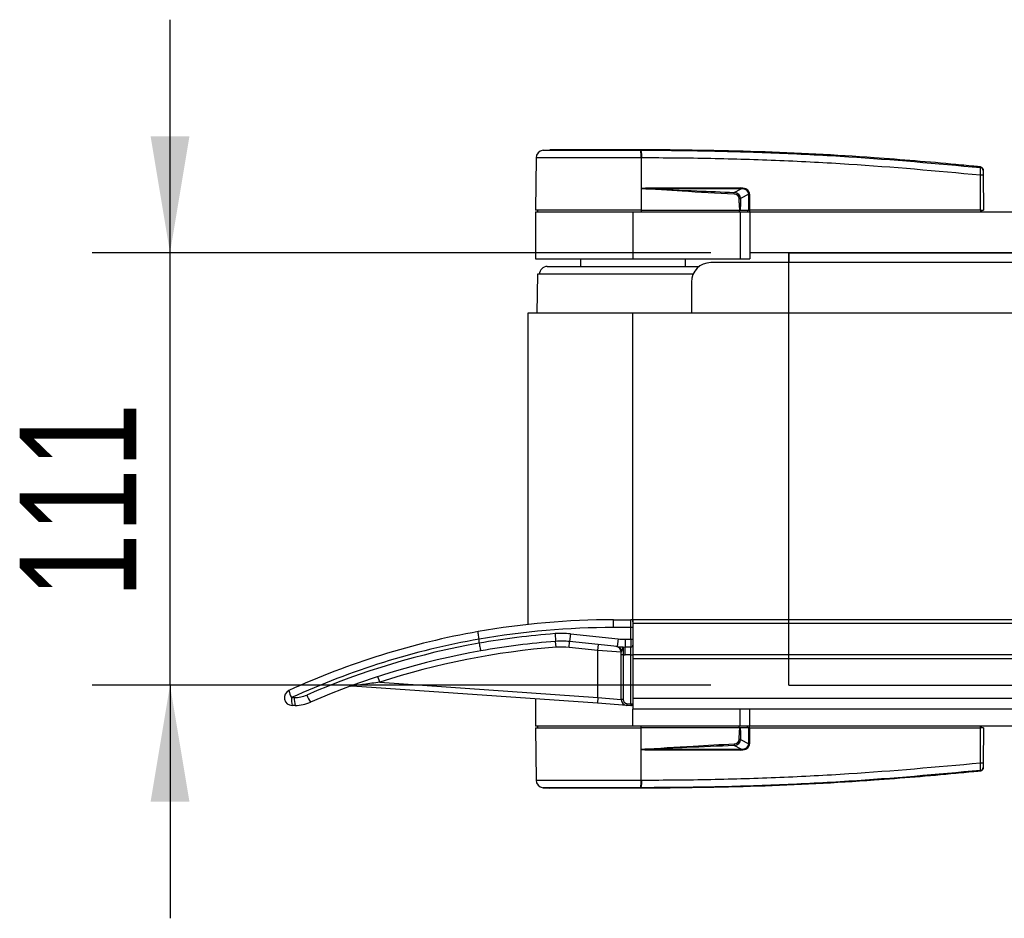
# Model space of a CAD drawing. Header units: millimetres. Extents: x 0 to 420, y 0 to 297.
# Tile 3 of 77: x 49 to 74, y 93 to 116. Entities that reach past the tile are written whole.
import ezdxf

# ---------------------------------------------------------------- set-up
doc = ezdxf.new("R2010")
doc.units = ezdxf.units.MM
doc.layers.add('QUOTE', color=174, linetype='Continuous')
doc.styles.add('SLDTEXTSTYLE3', font='TXT', dxfattribs={"width": 0.75})
doc.dimstyles.new('SLDDIMSTYLE2', dxfattribs={"dimtxt": 3, "dimasz": 3, "dimexe": 0, "dimexo": 0.0625, "dimgap": 0.75, "dimtad": 1, "dimlfac": 9.979656, "dimrnd": 1e-09, "dimzin": 12, "dimdsep": 46, "dimtxsty": 'SLDTEXTSTYLE3', "dimsah": 1, "dimcen": 0.09, "dimadec": 0, "dimazin": 3, "dimtfac": 1, "dimtdec": 3, "dimtmove": 0, "dimatfit": 0, "dimfxl": 0, "dimfrac": 2, "dimtolj": 1, "dimtzin": 12, "dimarcsym": 0})

# ---------------------------------------------------------------- blocks, each defined once
blk = doc.blocks.new('_D_3')
at = {"layer": 'QUOTE'}
for p, q in [((52.938, 110.473), (52.938, 116.473)), ((66.855, 110.473), (50.938, 110.473)), ((52.938, 99.35), (52.938, 110.473)), ((66.855, 99.35), (50.938, 99.35)), ((52.938, 99.35), (52.938, 93.35))]:
    blk.add_line(p, q, dxfattribs=at)
for points in [[(52.938, 110.473), (53.438, 113.473), (52.438, 113.473)], [(52.938, 99.35), (52.438, 96.35), (53.438, 96.35)]]:
    blk.add_solid(points, dxfattribs=at)
at = {"layer": 'QUOTE', "insert": (49.071, 101.587), "char_height": 3, "attachment_point": 1, "rotation": 90, "style": 'SLDTEXTSTYLE3'}
blk.add_mtext('111', dxfattribs=at)

msp = doc.modelspace()

# ---------------------------------------------------------------- linework, layer by layer
at = {"color": 7, "linetype": 'Continuous', "lineweight": 25}
for p, q in [((62.5333, 113.1147), (62.7076, 113.1284)), ((65.0564, 113.1284), (65.0563, 113.1284)), ((62.3542, 112.9171), (62.3424, 111.5753)), ((65.0566, 112.9172), (65.0576, 111.5753)), ((65.0728, 112.9172), (65.0566, 112.9172)), ((73.7808, 112.6852), (73.784, 112.6848)), ((73.7916, 111.5753), (73.7838, 112.4725)), ((73.7841, 112.6848), (73.784, 112.6848)), ((73.8572, 112.4725), (73.865, 111.5753)), ((65.0628, 112.1261), (65.058, 111.5753)), ((65.0628, 112.1261), (65.0629, 112.1317)), ((65.2748, 112.1438), (67.6263, 112.1438)), ((67.6276, 112.1179), (65.2761, 112.1179)), ((67.4514, 112.0263), (67.6276, 112.1179)), ((67.8276, 111.9798), (67.6162, 111.8699)), ((67.8292, 111.5753), (67.8276, 111.9798)), ((67.8463, 111.9798), (67.8479, 111.5753)), ((62.342, 111.5252), (62.342, 110.3227)), ((62.342, 111.5252), (64.8471, 111.5252)), ((65.0576, 111.5753), (62.3424, 111.5753)), ((62.3912, 111.5753), (62.3921, 111.5252)), ((64.8471, 111.5252), (64.8471, 110.3227)), ((64.8471, 111.5252), (67.6027, 111.5252)), ((65.0555, 111.5753), (65.0555, 111.5252)), ((65.058, 111.5753), (65.0576, 111.5753)), ((65.058, 111.5753), (67.5981, 111.5753)), ((67.5824, 111.5753), (67.582, 111.5252)), ((67.6027, 111.5252), (67.6027, 110.3227)), ((67.6027, 111.5252), (67.8532, 111.5252)), ((67.6058, 111.5753), (67.8292, 111.5753)), ((67.7946, 111.5753), (67.7939, 111.5252)), ((67.8479, 111.5753), (67.8292, 111.5753)), ((67.844, 111.5753), (67.8439, 111.5252)), ((73.7916, 111.5753), (67.8479, 111.5753)), ((67.8532, 111.5252), (67.8532, 110.473)), ((67.8532, 111.5252), (83.3848, 111.5252)), ((73.7879, 111.5753), (73.7878, 111.5252)), ((73.7916, 111.5753), (73.865, 111.5753)), ((73.8162, 111.5753), (73.8154, 111.5252)), ((67.8532, 110.473), (67.8532, 110.3227)), ((83.3848, 110.473), (67.8532, 110.473)), ((68.8553, 110.473), (68.8553, 110.2225)), ((62.342, 110.3227), (64.8471, 110.3227)), ((63.4944, 110.3227), (63.4944, 110.1223)), ((64.8471, 110.3227), (67.6027, 110.3227)), ((66.1999, 110.1223), (66.1999, 110.3227)), ((213.1488, 110.2225), (66.8512, 110.2225)), ((67.6027, 110.3227), (67.8532, 110.3227)), ((62.6426, 110.1223), (66.5506, 110.1223)), ((62.3921, 109.9219), (62.3721, 108.9199)), ((66.3893, 109.9219), (62.3921, 109.9219)), ((66.3502, 109.7215), (66.3502, 108.9199)), ((62.1416, 108.9199), (62.1416, 100.9112)), ((64.8471, 108.9199), (62.1416, 108.9199)), ((215.1529, 108.9199), (64.8471, 108.9199)), ((64.8471, 101.0328), (64.8471, 108.9199)), ((64.3461, 100.8324), (64.3461, 101.0328)), ((64.3461, 101.0328), (64.797, 101.0328)), ((64.797, 100.8324), (64.3461, 100.8324)), ((64.797, 100.8324), (64.797, 101.0328)), ((64.8471, 100.8324), (64.797, 100.8324)), ((64.797, 100.5318), (64.797, 100.8324)), ((215.1529, 101.0328), (64.8471, 101.0328)), ((64.8471, 101.0328), (64.8471, 100.9326)), ((215.1529, 100.9326), (64.8471, 100.9326)), ((64.8471, 100.9326), (64.8471, 100.131)), ((62.8427, 100.6749), (62.8579, 100.475)), ((63.2395, 100.6693), (63.2187, 100.47)), ((63.2395, 100.6693), (64.4635, 100.5415)), ((60.8904, 100.5291), (60.8902, 100.5322)), ((60.8904, 100.4305), (60.8904, 100.5291)), ((60.8904, 100.4305), (60.8907, 100.4274)), ((62.8694, 100.3252), (62.8579, 100.475)), ((63.2031, 100.3205), (63.2187, 100.47)), ((63.9453, 100.243), (63.2031, 100.3205)), ((64.4427, 100.3422), (63.2187, 100.47)), ((63.9453, 100.243), (63.9609, 100.3925)), ((64.4635, 100.5415), (64.4427, 100.3422)), ((64.6508, 100.5318), (64.797, 100.5318)), ((64.6508, 100.5318), (64.6508, 100.3314)), ((64.797, 100.3314), (64.6508, 100.3314)), ((64.6508, 100.131), (64.6508, 100.3314)), ((64.797, 100.5318), (64.8471, 100.5318)), ((64.797, 100.5318), (64.797, 100.3314)), ((64.797, 100.131), (64.797, 100.3314)), ((63.9453, 99.0329), (63.9453, 100.243)), ((64.5465, 100.1959), (63.9453, 100.243)), ((64.5465, 100.1316), (64.5465, 100.1959)), ((64.5966, 100.1316), (64.5465, 100.1316)), ((64.5465, 98.9804), (64.5465, 100.1316)), ((64.5966, 100.1316), (64.5966, 98.9804)), ((64.797, 100.131), (64.6508, 100.131)), ((64.797, 100.131), (64.8471, 100.131)), ((64.797, 98.8729), (64.797, 100.131)), ((215.1529, 100.131), (64.8471, 100.131)), ((64.8471, 100.131), (64.8471, 100.0308)), ((215.1529, 100.0308), (64.8471, 100.0308)), ((64.8471, 100.0308), (64.8471, 99.0717)), ((58.3327, 99.4254), (58.2861, 99.5683)), ((63.9348, 98.883), (57.6224, 99.3244)), ((58.3327, 99.4254), (63.9453, 99.0329)), ((64.8471, 99.0717), (64.8471, 98.8729)), ((56.0632, 99.0287), (56.1382, 99.0287)), ((56.1557, 98.8283), (56.0806, 98.8283)), ((62.342, 98.9944), (62.342, 98.2983)), ((63.9453, 99.0329), (63.9348, 98.883)), ((64.6863, 98.8304), (63.9348, 98.883)), ((63.9453, 99.0329), (64.5465, 98.9804)), ((64.5966, 98.9804), (64.5465, 98.9804)), ((64.6898, 98.8804), (64.6863, 98.8304)), ((64.7935, 98.823), (64.6863, 98.8304)), ((64.6898, 98.8804), (64.797, 98.8729)), ((64.797, 98.8729), (64.7935, 98.823)), ((64.797, 98.8729), (64.8471, 98.8729)), ((215.1529, 99.0025), (64.8471, 99.0025)), ((64.8471, 98.8729), (64.8471, 98.7281)), ((101.8368, 98.7281), (64.8471, 98.7281)), ((64.8471, 98.2983), (64.8471, 98.7281)), ((67.6027, 98.2983), (67.6027, 98.7281)), ((67.8532, 98.2983), (67.8532, 98.7281)), ((64.8471, 98.2983), (62.342, 98.2983)), ((62.3921, 98.2983), (62.3912, 98.2482)), ((67.6027, 98.2983), (64.8471, 98.2983)), ((65.0555, 98.2482), (65.0555, 98.2983)), ((67.5824, 98.2482), (67.582, 98.2983)), ((67.8532, 98.2983), (67.6027, 98.2983)), ((67.7946, 98.2482), (67.7939, 98.2983)), ((67.844, 98.2482), (67.8439, 98.2983)), ((83.3848, 98.2983), (67.8532, 98.2983)), ((73.7879, 98.2482), (73.7878, 98.2983)), ((73.8162, 98.2482), (73.8154, 98.2983)), ((62.3424, 98.2482), (62.3542, 96.9063)), ((62.3424, 98.2482), (65.0576, 98.2482)), ((65.0566, 96.9063), (65.0576, 98.2482)), ((65.0576, 98.2482), (65.058, 98.2482)), ((65.0628, 97.6973), (65.058, 98.2482)), ((67.5981, 98.2482), (65.058, 98.2482)), ((67.8292, 98.2482), (67.6058, 98.2482)), ((67.8276, 97.8437), (67.8292, 98.2482)), ((67.8292, 98.2482), (67.8479, 98.2482)), ((67.8479, 98.2482), (67.8463, 97.8437)), ((67.8479, 98.2482), (73.7916, 98.2482)), ((73.7838, 97.3509), (73.7916, 98.2482)), ((73.865, 98.2482), (73.7916, 98.2482)), ((73.865, 98.2482), (73.8572, 97.3509)), ((67.6276, 97.7056), (67.4514, 97.7972)), ((67.6162, 97.9536), (67.8276, 97.8437)), ((65.0629, 97.6918), (65.0628, 97.6973)), ((67.6263, 97.6797), (65.2748, 97.6797)), ((65.2761, 97.7056), (67.6276, 97.7056)), ((73.784, 97.1386), (73.7841, 97.1386)), ((65.0566, 96.9063), (65.0728, 96.9063)), ((62.5333, 96.7088), (62.7076, 96.695)), ((65.0564, 96.695), (65.0563, 96.695))]:
    msp.add_line(p, q, dxfattribs=at)
at = {"color": 7, "linetype": 'Continuous'}
for p, q in [((68.8553, 99.3504), (68.8553, 110.473)), ((68.8553, 110.473), (211.1447, 110.473)), ((68.8553, 99.3504), (211.1447, 99.3504))]:
    msp.add_line(p, q, dxfattribs=at)
at = {"color": 7, "linetype": 'Continuous', "lineweight": 25, "flags": 128}
for points in [[(65.0628, 112.1261), (65.1823, 112.1215), (65.2761, 112.1179)], [(67.4494, 111.9831), (67.4497, 111.9897), (67.45, 111.9961), (67.4503, 112.0023), (67.4506, 112.0081), (67.4508, 112.0135), (67.4511, 112.0184), (67.4513, 112.0227), (67.4514, 112.0263)], [(65.2761, 97.7056), (65.1567, 97.701), (65.0628, 97.6973)]]:
    msp.add_lwpolyline(points, dxfattribs=at)
at = {"color": 7, "linetype": 'Continuous', "lineweight": 25}
for centre, radius, start, end in [((62.5546, 112.9154), 0.2004, 96.07687, 179.49999), ((64.3037, 112.959), 0.754, 356.81993, 11.91826), ((60.9926, 112.6513), 4.0916, 6.50339, 6.69681), ((64.3201, 112.9595), 0.7539, 356.78406, 11.88292), ((73.8205, 110.2541), 2.2187, 89.0519, 90.9481), ((73.7762, 112.59), 0.0799, 0.61586, 83.89581), ((65.4824, 112.1411), 0.2076, 179.25241, 186.41434), ((67.8339, 112.1411), 0.2076, 179.25241, 186.41434), ((67.8369, 114.532), 2.5522, 269.78976, 270.21024), ((66.8512, 109.7215), 0.501, 90, 180), ((62.6426, 109.9219), 0.2004, 90, 180), ((64.3461, 80.992), 20.0408, 90, 100.00491), ((64.3461, 80.992), 19.8404, 90, 100.03057), ((64.797, 100.9827), 0.0501, 0, 90), ((64.3461, 80.992), 20.0408, 100.00491, 114.61998), ((64.3461, 80.992), 19.7402, 94.36792, 100.08123), ((63.0106, 98.4768), 2.2045, 84.03922, 94.36792), ((64.3286, 80.992), 19.8404, 99.98012, 114.61998), ((64.3286, 80.992), 19.7402, 100.03053, 113.49812), ((64.3461, 80.992), 19.3894, 94.36792, 108.06758), ((64.3461, 80.992), 19.5398, 94.36792, 100.05622), ((63.0106, 98.4768), 2.0041, 84.03922, 94.36792), ((63.0106, 98.4768), 1.8538, 84.03922, 94.36792), ((64.3962, 100.1959), 0.1503, 0, 84.03922), ((64.6508, 102.3355), 2.0041, 264.03922, 270), ((64.4223, 100.2109), 0.1329, 6.88759, 81.14556), ((64.6508, 102.3355), 1.8037, 264.03922, 270), ((64.797, 100.3815), 0.0501, 270, 0), ((64.3461, 80.992), 19.5398, 100.05622, 113.49812), ((64.6508, 102.3355), 2.2045, 268.59014, 270), ((57.6119, 99.1745), 0.1503, 86, 110.32307), ((56.0806, 99.0287), 0.2004, 114.61998, 270), ((56.6012, 99.3268), 0.6151, 190.85645, 208.98319), ((56.1382, 99.8304), 0.8016, 270, 293.49812), ((57.0911, 99.313), 0.6696, 198.98095, 216.84925), ((56.6511, 98.979), 0.5901, 175.16619, 194.79594), ((56.7262, 98.979), 0.5901, 175.16619, 194.79594), ((56.1557, 99.8304), 1.002, 270, 293.49812), ((64.6968, 98.9804), 0.1503, 180, 266), ((64.6968, 98.9804), 0.1002, 180, 266), ((64.797, 98.8729), 0.0501, 266, 0), ((136.6612, 101.1421), 69.2905, 182.731259, 182.766996), ((67.8369, 95.2915), 2.5522, 89.78976, 90.21024), ((65.4824, 97.6824), 0.2076, 173.58566, 180.74759), ((67.8339, 97.6824), 0.2076, 173.58566, 180.74759), ((73.8205, 99.5693), 2.2187, 269.0519, 270.9481), ((73.7762, 97.2335), 0.0799, 276.10419, 359.38414), ((62.5546, 96.9081), 0.2004, 180.50001, 263.92313), ((64.3037, 96.8644), 0.754, 348.08174, 3.18007), ((64.3201, 96.8639), 0.7539, 348.12017, 3.21901), ((60.9927, 97.1721), 4.0915, 353.30319, 353.49661)]:
    msp.add_arc(centre, radius, start, end, dxfattribs=at)
for centre, major_axis, ratio, start_param, end_param in [((67.3684, 111.8134), (0.2004, 0.1059), 0.6630178, 5.9488405, 7.1257274), ((67.3684, 111.813), (0.2296, 0.1222), 0.7705823, 5.9467523, 7.1236391), ((67.4908, 111.8776), (0.3407, 0.1676), 0.6067254, 5.9958854, 7.1727722), ((67.4933, 111.8779), (0.3223, 0.1595), 0.5569608, 5.9946727, 7.1715595), ((67.3684, 98.01), (0.2004, -0.1059), 0.6630178, 5.4406432, 6.6175301), ((67.3684, 98.0105), (0.2296, -0.1222), 0.7705823, 5.4427315, 6.6196183), ((67.4908, 97.9458), (0.3407, -0.1676), 0.6067254, 5.3935984, 6.5704852), ((67.4933, 97.9455), (0.3223, -0.1595), 0.5569608, 5.3948111, 6.5716979)]:
    msp.add_ellipse(centre, major_axis=major_axis, ratio=ratio, start_param=start_param, end_param=end_param, dxfattribs=at)
for points, knots in [([(62.5333, 113.1147), (62.5398, 113.1147), (62.5528, 113.1146), (62.654, 113.1148), (62.8139, 113.1147), (63.0316, 113.1147), (63.3016, 113.1147), (63.6146, 113.1146), (63.9634, 113.1147), (64.3249, 113.1147), (64.6881, 113.1147), (64.9237, 113.1147), (65.0415, 113.1147)], [0, 0, 0, 0, 0.1019155, 0.2038336, 0.305753, 0.4076712, 0.509602, 0.6115312, 0.7134615, 0.8153929, 0.9076964, 1, 1, 1, 1]), ([(65.0563, 113.1284), (64.9075, 113.1284), (64.6095, 113.1284), (64.1706, 113.1284), (63.7625, 113.1284), (63.3997, 113.1284), (63.1009, 113.1284), (62.8779, 113.1284), (62.7339, 113.1284), (62.7164, 113.1284), (62.7076, 113.1284)], [0, 0, 0, 0, 0.1248804, 0.2501396, 0.3746494, 0.4998125, 0.6247642, 0.7495577, 0.8749238, 1, 1, 1, 1]), ([(65.0415, 113.1147), (65.0469, 113.1148), (65.0524, 113.1148), (65.0579, 113.1147), (65.0579, 113.1147)], [0, 0, 0, 0, 0.9996347, 1, 1, 1, 1]), ([(73.784, 112.6848), (73.7503, 112.6883), (73.5426, 112.7093), (72.6311, 112.7983), (70.7584, 112.9513), (68.0565, 113.0983), (66.0569, 113.1184), (65.0564, 113.1284)], [0, 0, 0, 0, 0.0117013, 0.0722088, 0.3141935, 0.6568871, 1, 1, 1, 1]), ([(65.0579, 113.1147), (65.0579, 113.1147), (65.6515, 113.1144), (66.8387, 113.1021), (68.619, 113.0458), (70.9366, 112.9288), (72.6564, 112.7722), (73.7847, 112.6695)], [0, 0, 0, 0, 0.0000007, 0.2037107, 0.4074721, 0.6112331, 1, 1, 1, 1]), ([(65.0566, 112.9172), (64.9311, 112.9172), (64.6772, 112.9171), (64.2879, 112.9172), (63.8966, 112.9172), (63.5227, 112.9171), (63.1831, 112.9172), (62.8937, 112.9172), (62.657, 112.9171), (62.4857, 112.9172), (62.375, 112.9172), (62.3612, 112.9172), (62.3542, 112.9171)], [0, 0, 0, 0, 0.0912304, 0.1846225, 0.285093, 0.3884772, 0.4889466, 0.5923296, 0.6927987, 0.7961814, 0.8966347, 1, 1, 1, 1]), ([(73.7838, 112.4725), (72.6566, 112.5753), (70.9396, 112.7318), (68.6259, 112.8481), (66.8498, 112.9061), (65.6651, 112.9135), (65.0728, 112.9172)], [0, 0, 0, 0, 0.38905274, 0.59267292, 0.79638077, 1, 1, 1, 1]), ([(73.7838, 112.4725), (73.7845, 112.495), (73.7859, 112.54), (73.7868, 112.5995), (73.7867, 112.6442), (73.7858, 112.6644), (73.785, 112.6684), (73.7847, 112.6695)], [0, 0, 0, 0, 0.2310896, 0.4626691, 0.6930315, 0.9222733, 1, 1, 1, 1]), ([(73.7847, 112.6695), (73.7846, 112.6754), (73.7843, 112.6835), (73.7841, 112.6845), (73.7841, 112.6848)], [0, 0, 0, 0, 0.7361158, 1, 1, 1, 1]), ([(73.7841, 112.6848), (73.7929, 112.683), (73.8107, 112.6794), (73.8332, 112.6632), (73.8493, 112.641), (73.8554, 112.6205), (73.8559, 112.6086), (73.856, 112.6058)], [0, 0, 0, 0, 0.2310628, 0.4621255, 0.6931886, 0.9283933, 1, 1, 1, 1]), ([(73.856, 112.6058), (73.856, 112.6055), (73.856, 112.6045), (73.8561, 112.5966), (73.8562, 112.5909)], [0, 0, 0, 0, 0.26342591, 1, 1, 1, 1]), ([(73.8562, 112.5909), (73.8562, 112.5903), (73.8562, 112.5879), (73.8563, 112.5758), (73.8565, 112.549), (73.8568, 112.5131), (73.8571, 112.4861), (73.8572, 112.4725)], [0, 0, 0, 0, 0.07774703, 0.30683638, 0.53695653, 0.76850921, 1, 1, 1, 1]), ([(67.4494, 111.9831), (67.0037, 112.007), (66.2079, 112.0497), (65.4127, 112.1028), (65.0628, 112.1261)], [0, 0, 0, 0, 0.55997278, 1, 1, 1, 1]), ([(65.0629, 112.1317), (65.0642, 112.1321), (65.0677, 112.1331), (65.0744, 112.1345), (65.0846, 112.1361), (65.0998, 112.1379), (65.1223, 112.1398), (65.156, 112.1417), (65.208, 112.1434), (65.2493, 112.1436), (65.2748, 112.1438)], [0, 0, 0, 0, 0.0199034, 0.0510155, 0.0969562, 0.1650388, 0.266176, 0.4166536, 0.6407761, 1, 1, 1, 1]), ([(65.2761, 112.1179), (65.6822, 112.1021), (66.4074, 112.074), (67.1324, 112.0409), (67.4514, 112.0263)], [0, 0, 0, 0, 0.5600252, 1, 1, 1, 1]), ([(67.5808, 111.8699), (67.5882, 111.8699), (67.6015, 111.8699), (67.6117, 111.8699), (67.6162, 111.8699)], [0, 0, 0, 0, 0.56, 1, 1, 1, 1]), ([(67.5981, 111.5753), (67.5931, 111.6302), (67.5841, 111.7283), (67.5818, 111.8267), (67.5808, 111.8699)], [0, 0, 0, 0, 0.560586, 1, 1, 1, 1]), ([(67.6162, 111.8699), (67.6154, 111.8149), (67.6141, 111.7165), (67.6083, 111.6185), (67.6058, 111.5753)], [0, 0, 0, 0, 0.5593923, 1, 1, 1, 1]), ([(67.5981, 111.5753), (67.599, 111.5753), (67.6011, 111.5753), (67.6038, 111.5753), (67.6052, 111.5753), (67.6058, 111.5753)], [0, 0, 0, 0, 0.3193957, 0.7481913, 1, 1, 1, 1]), ([(60.8902, 100.5322), (60.8864, 100.5543), (60.8788, 100.5987), (60.8699, 100.6574), (60.8643, 100.702), (60.8629, 100.7236), (60.8637, 100.7279), (60.8643, 100.728), (60.8644, 100.728)], [0, 0, 0, 0, 0.2165255, 0.4330476, 0.6496646, 0.8664713, 0.9900985, 1, 1, 1, 1]), ([(60.8907, 100.4274), (60.8947, 100.4053), (60.9028, 100.3609), (60.9147, 100.3022), (60.9248, 100.2577), (60.9311, 100.2357), (60.9335, 100.2316), (60.9341, 100.2316), (60.9342, 100.2316)], [0, 0, 0, 0, 0.2144328, 0.4288627, 0.6433804, 0.858088, 0.9902914, 1, 1, 1, 1]), ([(64.5952, 100.3321), (64.5952, 100.3321), (64.5946, 100.3322), (64.5907, 100.3313), (64.5835, 100.3188), (64.5716, 100.2788), (64.5603, 100.2449), (64.5542, 100.2268)], [0, 0, 0, 0, 0.0041403, 0.0545186, 0.3811386, 0.668374, 1, 1, 1, 1]), ([(64.5952, 100.3321), (64.5952, 100.3312), (64.5952, 100.3287), (64.5954, 100.3047), (64.5958, 100.2594), (64.5962, 100.1993), (64.5965, 100.1542), (64.5966, 100.1316)], [0, 0, 0, 0, 0.1409711, 0.3556489, 0.5704078, 0.785202, 1, 1, 1, 1]), ([(64.5542, 100.2268), (64.5525, 100.2221), (64.5486, 100.2109), (64.5472, 100.2014), (64.5465, 100.1959)], [0, 0, 0, 0, 0.4259094, 1, 1, 1, 1]), ([(58.3327, 99.4254), (58.1947, 99.4069), (58.018, 99.3831), (57.8039, 99.3518), (57.7121, 99.3381), (57.6561, 99.3296), (57.6354, 99.3264), (57.6257, 99.3249), (57.6225, 99.3244), (57.6224, 99.3244), (57.6224, 99.3244)], [0, 0, 0, 0, 0.5506407, 0.7047102, 0.8711549, 0.9302593, 0.9564835, 0.9796623, 0.9957571, 1, 1, 1, 1]), ([(67.5808, 97.9536), (67.5823, 98.0086), (67.5851, 98.107), (67.5941, 98.205), (67.5981, 98.2482)], [0, 0, 0, 0, 0.5593923, 1, 1, 1, 1]), ([(67.6058, 98.2482), (67.6051, 98.2482), (67.6035, 98.2482), (67.6007, 98.2482), (67.5988, 98.2482), (67.5981, 98.2482)], [0, 0, 0, 0, 0.3193957, 0.7481913, 1, 1, 1, 1]), ([(67.6058, 98.2482), (67.609, 98.1932), (67.6147, 98.0952), (67.6157, 97.9968), (67.6162, 97.9536)], [0, 0, 0, 0, 0.560586, 1, 1, 1, 1]), ([(65.0628, 97.6973), (65.5082, 97.727), (66.3034, 97.7801), (67.0992, 97.822), (67.4494, 97.8403)], [0, 0, 0, 0, 0.56002694, 1, 1, 1, 1]), ([(67.4514, 97.7972), (67.0454, 97.7788), (66.3204, 97.7461), (65.5952, 97.718), (65.2761, 97.7056)], [0, 0, 0, 0, 0.5599741, 1, 1, 1, 1]), ([(67.6162, 97.9536), (67.6103, 97.9535), (67.5998, 97.9535), (67.5866, 97.9535), (67.5808, 97.9536)], [0, 0, 0, 0, 0.56, 1, 1, 1, 1]), ([(65.2748, 97.6797), (65.2543, 97.6799), (65.1937, 97.6805), (65.1223, 97.6803), (65.0729, 97.6898), (65.0629, 97.6918)], [0, 0, 0, 0, 0.2892673, 0.8568296, 1, 1, 1, 1]), ([(65.0728, 96.9063), (65.6651, 96.91), (66.8495, 96.9173), (68.6257, 96.9753), (70.9393, 97.0916), (72.6566, 97.2482), (73.7838, 97.3509)], [0, 0, 0, 0, 0.2036202, 0.4072406, 0.6109477, 1, 1, 1, 1]), ([(73.7847, 97.154), (73.7853, 97.1584), (73.7865, 97.1673), (73.7869, 97.2072), (73.7863, 97.2617), (73.785, 97.3129), (73.784, 97.343), (73.7838, 97.3509)], [0, 0, 0, 0, 0.2296881, 0.4595969, 0.6887793, 0.9180889, 1, 1, 1, 1]), ([(73.8572, 97.3509), (73.8571, 97.3462), (73.857, 97.328), (73.8567, 97.2972), (73.8564, 97.2644), (73.8562, 97.2405), (73.8562, 97.2352), (73.8562, 97.2326)], [0, 0, 0, 0, 0.08210774, 0.31165455, 0.54070711, 0.77036972, 1, 1, 1, 1]), ([(73.784, 97.1386), (73.7503, 97.1352), (73.5426, 97.1141), (72.6311, 97.0251), (70.7584, 96.8722), (68.0565, 96.7251), (66.0569, 96.7051), (65.0564, 96.695)], [0, 0, 0, 0, 0.0117013, 0.0722088, 0.3141935, 0.6568871, 1, 1, 1, 1]), ([(73.7847, 97.154), (72.6563, 97.051), (70.9365, 96.8941), (68.6191, 96.7786), (66.8382, 96.7175), (65.6527, 96.7175), (65.0579, 96.7087), (65.0579, 96.7087)], [0, 0, 0, 0, 0.38876695, 0.59252789, 0.79628932, 0.99999932, 1, 1, 1, 1]), ([(73.856, 97.2177), (73.8559, 97.2149), (73.8554, 97.203), (73.8493, 97.1825), (73.8332, 97.1602), (73.8107, 97.144), (73.7929, 97.1404), (73.7841, 97.1386)], [0, 0, 0, 0, 0.0716067, 0.3068114, 0.5378745, 0.7689372, 1, 1, 1, 1]), ([(73.7841, 97.1386), (73.7841, 97.1389), (73.7843, 97.14), (73.7846, 97.1481), (73.7847, 97.154)], [0, 0, 0, 0, 0.26388418, 1, 1, 1, 1]), ([(73.8562, 97.2326), (73.8561, 97.2268), (73.856, 97.219), (73.856, 97.2179), (73.856, 97.2177)], [0, 0, 0, 0, 0.7365741, 1, 1, 1, 1]), ([(62.3542, 96.9063), (62.3608, 96.9063), (62.3743, 96.9063), (62.483, 96.9062), (62.655, 96.9064), (62.8887, 96.9063), (63.18, 96.9063), (63.5159, 96.9064), (63.8928, 96.9062), (64.2811, 96.9063), (64.6742, 96.9063), (64.9281, 96.9063), (65.0566, 96.9063)], [0, 0, 0, 0, 0.100465, 0.2038434, 0.3043094, 0.4076889, 0.5081552, 0.611535, 0.7120023, 0.8153833, 0.9066108, 1, 1, 1, 1]), ([(65.0415, 96.7087), (64.9237, 96.7088), (64.6881, 96.7088), (64.3249, 96.7088), (63.9634, 96.7088), (63.6146, 96.7088), (63.3016, 96.7088), (63.0316, 96.7088), (62.8139, 96.7088), (62.654, 96.7087), (62.5528, 96.7088), (62.5398, 96.7088), (62.5333, 96.7088)], [0, 0, 0, 0, 0.0923036, 0.1846071, 0.2865385, 0.3884688, 0.490398, 0.5923288, 0.694247, 0.7961664, 0.8980845, 1, 1, 1, 1]), ([(65.0563, 96.695), (64.9075, 96.695), (64.6095, 96.695), (64.1706, 96.695), (63.7625, 96.695), (63.3997, 96.695), (63.1009, 96.695), (62.8779, 96.695), (62.7339, 96.695), (62.7164, 96.695), (62.7076, 96.695)], [0, 0, 0, 0, 0.1248804, 0.2501396, 0.3746494, 0.4998125, 0.6247642, 0.7495577, 0.8749238, 1, 1, 1, 1]), ([(65.0579, 96.7087), (65.0579, 96.7087), (65.0524, 96.7087), (65.0469, 96.7087), (65.0415, 96.7087)], [0, 0, 0, 0, 0.0003655, 1, 1, 1, 1])]:
    msp.add_open_spline(points, degree=3, knots=knots, dxfattribs=at)

# ---------------------------------------------------------------- dimensions: what is measured, and where the dimension line sits
at = {"layer": 'QUOTE'}
dim = msp.add_linear_dim(base=(50.5569, 110.473), p1=(68.8553, 99.3504), p2=(68.8553, 110.473), angle=90, dimstyle='SLDDIMSTYLE2', dxfattribs=at)
dim.commit()
dim.dimension.update_dxf_attribs({"geometry": '_D_3', "text_midpoint": (50.5569, 104.9117), "dimtype": 160})

doc.saveas('drawing.dxf')
